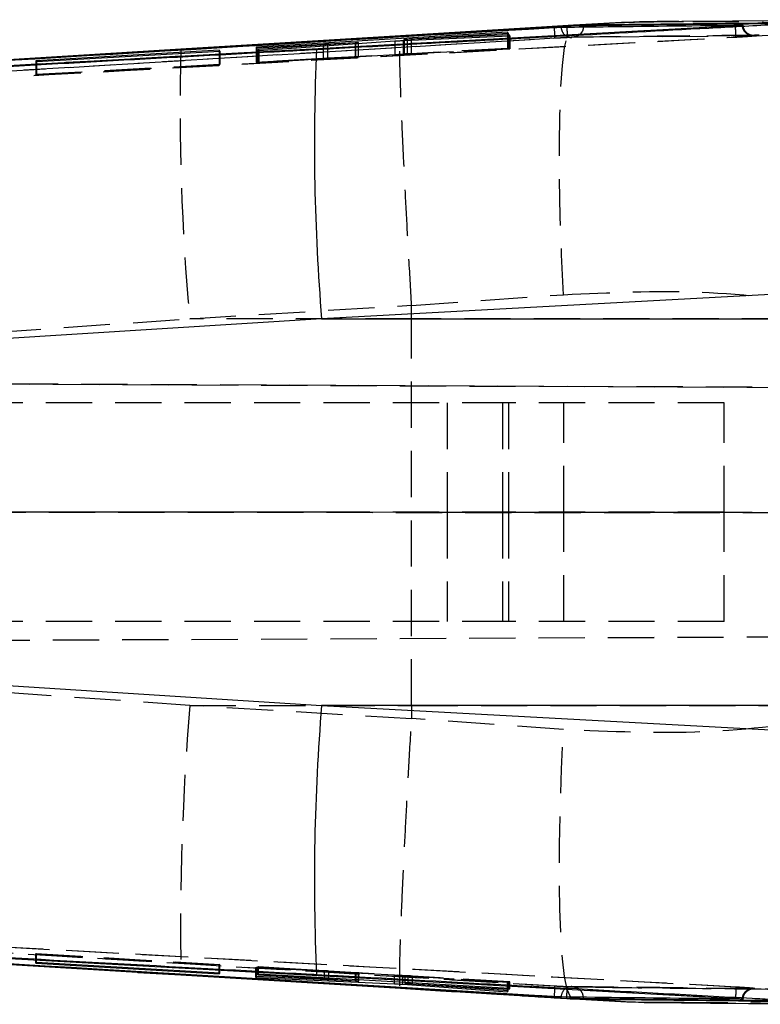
# Model space of a CAD drawing. Extents: x 41 to 411, y 12 to 288.
# Tile 4 of 24: x 185 to 205, y 128 to 155. Entities that reach past the tile are written whole.
import ezdxf

# ---------------------------------------------------------------- set-up
doc = ezdxf.new("R2010")
doc.units = 0
doc.linetypes.add('HIDDEN', pattern=[1.905, 1.27, -0.635])
doc.layers.get('0').update_dxf_attribs({"linetype": 'CONTINUOUS'})

msp = doc.modelspace()

# ---------------------------------------------------------------- linework, layer by layer
at = {"color": 7, "linetype": 'CONTINUOUS'}
for p, q in [((209.067349, 154.902847), (202.908192, 154.853645)), ((204.37808, 154.736177), (164.186069, 152.52412)), ((199.743454, 154.726002), (175.863676, 153.282834)), ((199.743454, 154.732275), (193.08756, 154.329121)), ((199.943308, 154.74901), (195.18349, 154.456606)), ((199.924838, 154.748977), (198.507991, 154.660836)), ((199.743454, 154.732275), (199.743454, 154.726002)), ((199.744289, 154.72591), (199.743454, 154.726002)), ((199.744289, 154.72591), (199.745943, 154.698882)), ((199.925159, 154.750131), (199.943308, 154.74901)), ((200.113889, 154.750956), (199.943308, 154.74901)), ((200.205733, 154.734449), (200.20118, 154.704292)), ((200.205733, 154.753405), (200.205733, 154.734464)), ((200.205733, 154.734464), (200.205733, 154.734449)), ((204.37808, 154.736177), (204.37808, 154.729936)), ((204.566528, 154.752836), (204.584268, 154.752482)), ((195.180234, 154.459731), (189.154778, 154.092772)), ((198.118378, 154.557157), (191.217866, 154.150069)), ((195.18349, 154.456606), (193.08756, 154.329121)), ((196.64665, 154.54649), (195.180346, 154.457042)), ((195.256752, 154.331799), (198.185873, 154.458997)), ((195.276831, 154.361257), (195.276831, 154.332672)), ((198.166747, 154.486067), (195.365053, 154.363015)), ((195.477453, 154.376849), (198.135067, 154.532181)), ((198.135067, 154.532181), (198.118378, 154.557157)), ((198.118378, 154.557157), (198.118378, 154.531205)), ((198.185873, 154.458997), (198.166747, 154.486067)), ((198.166747, 154.486067), (198.166747, 154.458167)), ((189.157505, 154.090913), (175.863676, 153.282834)), ((190.207814, 154.06262), (185.173091, 153.769528)), ((189.154883, 154.091553), (187.669803, 154.00122)), ((189.154875, 154.09138), (189.157505, 154.090913)), ((193.08756, 154.329121), (189.157505, 154.090913)), ((190.223817, 154.043433), (190.207814, 154.06262)), ((190.207814, 154.06262), (190.207814, 154.04251)), ((191.217866, 154.150069), (191.234578, 154.128967)), ((191.234578, 154.128967), (193.057586, 154.235458)), ((193.939035, 154.269387), (191.271153, 154.08416)), ((191.271153, 154.08416), (191.291016, 154.060606)), ((191.291016, 154.060606), (195.026924, 154.318623)), ((193.177421, 154.241731), (193.943393, 154.275969)), ((194.020276, 154.276174), (194.020276, 154.2491)), ((194.028114, 154.249642), (194.028114, 154.277572)), ((185.189102, 153.753025), (190.223817, 154.043433)), ((185.173091, 153.769528), (185.189102, 153.753025)), ((206.327063, 147.415486), (193.015364, 146.694073)), ((193.015364, 146.694073), (159.538903, 144.575364)), ((193.015364, 146.694073), (208.510321, 146.694073)), ((159.538903, 138.197213), (193.015364, 136.078504)), ((208.510321, 136.078504), (193.015364, 136.078504)), ((193.015364, 136.078504), (206.327063, 135.357092)), ((164.186069, 130.248458), (204.37808, 128.036401)), ((175.863676, 129.489744), (199.743454, 128.046575)), ((185.189304, 129.019528), (185.172868, 129.003048)), ((185.172868, 129.003048), (190.207605, 128.709986)), ((190.224048, 128.729147), (185.189304, 129.019528)), ((187.972848, 128.752131), (189.154935, 128.680401)), ((189.154853, 128.681078), (195.180264, 128.313359)), ((189.157505, 128.681664), (189.154875, 128.681197)), ((189.157505, 128.681664), (193.08756, 128.443457)), ((190.207605, 128.709986), (190.207605, 128.730096)), ((190.207605, 128.709986), (190.224048, 128.729147)), ((191.285041, 128.703875), (191.267897, 128.683953)), ((191.267897, 128.683953), (193.090913, 128.579447)), ((198.18559, 128.311822), (191.285041, 128.703875)), ((191.230354, 128.639013), (191.209999, 128.613825)), ((191.209999, 128.613825), (195.014667, 128.437616)), ((193.946746, 128.513202), (191.230354, 128.639013)), ((193.08756, 128.443457), (195.18349, 128.315972)), ((193.08756, 128.443457), (199.743454, 128.040302)), ((193.209675, 128.571935), (193.960373, 128.51866)), ((193.960373, 128.51866), (193.960373, 128.551877)), ((194.039297, 128.510654), (194.031027, 128.510388)), ((194.040504, 128.511147), (194.040504, 128.547324)), ((195.014667, 128.437616), (195.014667, 128.491977)), ((195.244376, 128.424189), (195.244376, 128.478926)), ((195.244376, 128.424189), (198.116188, 128.213638)), ((195.304547, 128.475507), (195.304547, 128.448479)), ((195.311588, 128.449192), (195.311588, 128.475108)), ((198.135857, 128.242223), (195.388187, 128.440667)), ((195.510787, 128.44068), (198.168424, 128.288222)), ((195.180085, 128.315258), (196.143892, 128.256971)), ((195.18349, 128.315972), (199.943308, 128.023567)), ((198.116188, 128.213638), (198.116188, 128.243643)), ((198.116188, 128.213638), (198.135857, 128.242223)), ((198.168424, 128.288222), (198.168424, 128.312797)), ((198.168424, 128.288222), (198.18559, 128.311822)), ((199.743454, 128.046575), (199.744289, 128.046668)), ((199.743454, 128.046575), (199.743454, 128.040302)), ((199.744289, 128.046668), (199.74595, 128.073794)), ((199.943308, 128.023567), (199.92504, 128.022456)), ((199.943308, 128.023567), (200.113889, 128.021622)), ((200.205733, 128.038128), (200.201136, 128.068585)), ((200.205733, 128.038128), (200.205733, 128.038113)), ((200.205733, 128.038113), (200.205733, 128.019172)), ((204.37808, 128.042642), (204.37808, 128.036401))]:
    msp.add_line(p, q, dxfattribs=at)
at = {"color": 7, "linetype": 'HIDDEN'}
for p, q in [((197.663595, 154.608527), (196.64665, 154.54649)), ((200.497423, 154.770921), (199.925837, 154.740455)), ((202.950176, 154.844285), (202.135277, 154.835684)), ((204.37808, 154.729936), (204.377633, 154.729785)), ((199.422297, 154.392089), (164.046527, 152.261005)), ((168.958855, 152.560215), (199.764427, 154.422109)), ((205.429946, 154.47389), (184.282046, 153.320343)), ((195.256752, 154.331799), (195.256752, 153.950209)), ((195.276831, 154.332672), (195.276831, 153.958341)), ((195.282486, 154.362441), (195.282486, 153.958746)), ((195.365053, 154.336502), (195.365053, 153.962271)), ((195.477453, 154.376849), (195.477453, 153.970214)), ((198.118378, 154.531205), (198.118378, 154.121528)), ((198.135067, 154.532181), (198.135067, 154.116637)), ((198.166747, 154.458167), (198.166747, 154.107356)), ((198.185873, 154.458997), (198.185873, 154.101751)), ((202.371408, 154.441361), (199.884561, 154.413183)), ((202.36199, 154.438802), (204.8443, 154.464922)), ((204.858009, 154.467415), (202.371408, 154.441361)), ((191.217866, 154.150069), (191.217866, 153.741344)), ((191.217866, 153.741344), (198.118378, 154.121528)), ((191.234578, 154.128967), (191.234578, 153.736453)), ((191.271153, 154.08416), (191.271153, 153.725747)), ((191.291016, 154.060606), (191.291016, 153.719938)), ((193.057586, 154.235458), (193.057586, 153.836891)), ((193.177421, 154.241731), (193.177421, 153.84331)), ((193.939035, 154.243489), (193.939035, 153.881058)), ((193.943393, 154.275969), (193.943393, 153.88289)), ((194.020276, 154.2491), (194.020276, 153.886055)), ((194.028114, 153.88666), (194.028114, 154.249642)), ((195.026924, 154.318623), (195.026924, 153.937567)), ((198.185873, 154.101751), (195.256752, 153.950209)), ((195.365053, 153.962271), (198.166747, 154.107356)), ((198.135067, 154.116637), (195.477453, 153.970214)), ((198.118378, 154.121528), (198.135067, 154.116637)), ((198.166747, 154.107356), (198.185873, 154.101751)), ((190.207814, 154.04251), (190.207814, 153.678137)), ((190.223817, 154.043433), (190.223817, 153.67345)), ((193.057586, 153.836891), (191.234578, 153.736453)), ((191.271153, 153.725747), (193.939035, 153.881058)), ((195.026924, 153.937567), (191.291016, 153.719938)), ((193.943393, 153.88289), (193.177421, 153.84331)), ((194.020276, 153.886055), (194.026355, 153.88666)), ((185.173091, 153.769528), (185.173091, 153.400749)), ((185.173091, 153.400749), (190.207814, 153.678137)), ((185.189102, 153.753025), (185.189102, 153.396062)), ((190.223817, 153.67345), (185.189102, 153.396062)), ((190.207814, 153.678137), (190.223817, 153.67345)), ((191.234578, 153.736453), (191.217866, 153.741344)), ((191.291016, 153.719938), (191.271153, 153.725747)), ((185.189102, 153.396062), (185.173091, 153.400749)), ((195.487481, 147.056463), (199.656416, 147.35373)), ((189.395194, 146.694073), (195.487235, 147.064979)), ((195.486766, 146.694073), (195.487481, 147.056463)), ((195.487235, 147.064979), (195.487481, 147.056463)), ((159.333841, 144.590101), (189.395194, 146.694073)), ((195.486766, 146.694073), (189.395194, 146.694073)), ((207.729933, 146.694073), (195.486766, 146.694073)), ((229.5991, 144.70398), (155.161802, 145.028787)), ((155.161866, 145.029647), (220.88654, 144.742823)), ((198.146035, 144.386289), (155.123477, 144.386289)), ((196.463194, 144.386289), (196.463194, 141.386289)), ((197.980349, 144.386289), (197.980349, 141.386289)), ((198.146035, 144.386289), (198.146035, 141.386289)), ((204.063196, 144.386289), (198.146035, 144.386289)), ((199.663196, 141.386289), (199.663196, 144.386289)), ((204.063196, 141.386289), (204.063196, 144.386289)), ((229.5991, 141.37429), (154.852234, 141.385679)), ((198.146035, 141.386289), (155.049552, 141.386289)), ((155.049552, 141.385679), (220.88654, 141.375646)), ((196.463194, 141.386289), (196.463194, 138.386289)), ((197.980349, 141.386289), (197.980349, 138.386289)), ((204.063196, 141.386289), (198.146035, 141.386289)), ((198.146035, 141.386289), (198.146035, 138.386289)), ((199.663196, 138.386289), (199.663196, 141.386289)), ((204.063196, 138.386289), (204.063196, 141.386289)), ((198.146035, 138.386289), (155.120578, 138.386289)), ((204.063196, 138.386289), (198.146035, 138.386289)), ((189.395194, 136.078504), (159.333841, 138.182477)), ((155.158263, 137.74376), (229.669538, 138.068891)), ((155.158323, 137.74293), (221.421164, 138.032101)), ((195.487235, 135.707598), (189.395194, 136.078504)), ((189.395194, 136.078504), (195.486766, 136.078504)), ((195.486766, 136.078504), (207.729933, 136.078504)), ((195.486766, 136.078504), (195.487481, 135.716114)), ((195.487481, 135.716114), (195.487235, 135.707598)), ((199.656416, 135.418847), (195.487481, 135.716114)), ((164.046527, 130.511572), (199.422297, 128.380488)), ((199.764427, 128.350468), (168.958855, 130.212362)), ((184.282046, 129.452235), (205.429946, 128.298687)), ((185.172868, 129.261484), (185.189304, 129.266483)), ((190.207605, 128.958095), (185.172868, 129.261484)), ((185.172868, 129.003048), (185.172868, 129.261484)), ((185.189304, 129.266483), (190.224048, 128.963094)), ((185.189304, 129.019528), (185.189304, 129.266483)), ((190.224048, 128.963094), (190.207605, 128.958095)), ((190.207605, 128.730096), (190.207605, 128.958095)), ((190.224048, 128.729147), (190.224048, 128.963094)), ((191.209999, 128.887004), (191.230354, 128.893201)), ((195.014667, 128.670426), (191.209999, 128.887004)), ((191.209999, 128.613825), (191.209999, 128.887004)), ((191.230354, 128.893201), (193.946746, 128.738464)), ((191.230354, 128.639013), (191.230354, 128.893201)), ((191.267897, 128.904618), (191.285041, 128.909835)), ((193.090913, 128.794765), (191.267897, 128.904618)), ((191.267897, 128.683953), (191.267897, 128.904618)), ((191.285041, 128.909835), (198.18559, 128.494014)), ((191.285041, 128.703875), (191.285041, 128.909835)), ((193.090913, 128.601275), (193.090913, 128.794765)), ((193.960373, 128.739355), (193.209675, 128.78741)), ((193.209675, 128.594527), (193.209675, 128.78741)), ((193.946746, 128.513202), (193.946746, 128.738464)), ((193.960373, 128.551877), (193.960373, 128.739355)), ((194.031027, 128.510388), (194.031027, 128.733946)), ((194.040504, 128.547324), (194.040504, 128.733758)), ((195.014667, 128.491977), (195.014667, 128.670426)), ((198.116188, 128.472928), (195.244376, 128.656562)), ((195.244376, 128.478926), (195.244376, 128.656562)), ((195.304547, 128.660204), (195.304547, 128.475507)), ((195.311588, 128.660167), (195.306484, 128.660204)), ((195.311588, 128.475108), (195.311588, 128.660167)), ((195.388187, 128.65445), (198.135857, 128.478904)), ((195.388187, 128.440667), (195.388187, 128.65445)), ((198.168424, 128.488799), (195.510787, 128.648946)), ((195.510787, 128.46379), (195.510787, 128.648946)), ((198.135857, 128.478904), (198.116188, 128.472928)), ((198.116188, 128.243643), (198.116188, 128.472928)), ((198.135857, 128.242223), (198.135857, 128.478904)), ((198.18559, 128.494014), (198.168424, 128.488799)), ((198.168424, 128.312797), (198.168424, 128.488799)), ((198.18559, 128.311822), (198.18559, 128.494014)), ((196.699437, 128.22311), (198.521216, 128.110929)), ((204.844248, 128.306099), (199.870263, 128.360722)), ((199.925874, 128.032977), (200.669606, 127.994581)), ((202.157315, 127.935207), (202.964944, 127.929581)), ((204.377633, 128.042792), (204.37808, 128.042642))]:
    msp.add_line(p, q, dxfattribs=at)
at = {"color": 8, "linetype": 'CONTINUOUS'}
for p, q in [((195.365053, 154.363015), (195.365053, 154.336502)), ((193.939035, 154.269387), (193.939035, 154.243489)), ((193.090913, 128.579447), (193.090913, 128.601275)), ((193.209675, 128.571935), (193.209675, 128.594527)), ((195.510787, 128.44068), (195.510787, 128.46379))]:
    msp.add_line(p, q, dxfattribs=at)
at = {"color": 7, "linetype": 'HIDDEN', "flags": 128}
for points in [[(199.656416, 147.35373), (199.604218, 148.445573), (199.567427, 149.503949), (199.546736, 150.509173), (199.542527, 151.442553), (199.55488, 152.286727), (199.583557, 153.025999), (199.628037, 153.646617), (199.687478, 154.13704), (199.760784, 154.488149), (199.846592, 154.693411), (199.925159, 154.750131)], [(199.92504, 128.022456), (199.846592, 128.079166), (199.760784, 128.284429), (199.687478, 128.635537), (199.628037, 129.125961), (199.583557, 129.746578), (199.55488, 130.48585), (199.542527, 131.330024), (199.546736, 132.263404), (199.567427, 133.268629), (199.604218, 134.327004), (199.656416, 135.418847)]]:
    msp.add_lwpolyline(points, dxfattribs=at)
at = {"color": 7, "linetype": 'CONTINUOUS', "flags": 128}
msp.add_lwpolyline([(175.863676, 129.489744), (179.513544, 129.267498), (189.157505, 128.681664)], dxfattribs=at)
at = {"color": 7, "linetype": 'HIDDEN'}
for centre, radius, start, end in [((192.542372, 154.196482), 6.882705, 1.6285718, 4.0999908), ((199.879473, 154.699889), 0.286751, 180.5711126, 271.0166197), ((251.176312, 152.403732), 62.044394, 178.44132491, 185.28013592), ((264.686079, 129.92995), 75.541526, 175.33135803, 180.94718114), ((192.240994, 128.591354), 7.184398, 355.95047, 358.318095), ((199.879609, 128.072544), 0.286896, 88.9574281, 179.4000105)]:
    msp.add_arc(centre, radius, start, end, dxfattribs=at)
at = {"color": 7, "linetype": 'CONTINUOUS'}
for centre, start, end in [((251.643604, 151.501031), 177.48038888, 184.68722444), ((251.643604, 131.271546), 175.31277556, 182.51961112)]:
    msp.add_arc(centre, 58.824973, start, end, dxfattribs=at)
at = {"color": 7, "linetype": 'HIDDEN'}
for centre, major_axis, ratio, start_param, end_param in [((193.060429, 153.836089), (0.202444, 0.01114), 0.004724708, 0.954363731, 1.584576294), ((193.823032, 153.87548), (0.205824, 0.011326), 0.004724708, 5.310861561, 5.993119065), ((195.140992, 153.943027), (0.206754, 0.011378), 0.004724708, 0.976297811, 2.15493213), ((193.088165, 128.793898), (0.202444, -0.012185), 0.00507802, 0.927314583, 1.557527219), ((193.835482, 128.746044), (0.205824, -0.012389), 0.00507802, 5.283806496, 5.966070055), ((195.12393, 128.662955), (0.206754, -0.012445), 0.00507802, 0.949248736, 2.127883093)]:
    msp.add_ellipse(centre, major_axis=major_axis, ratio=ratio, start_param=start_param, end_param=end_param, dxfattribs=at)
at = {"color": 7, "linetype": 'CONTINUOUS'}
for points, knots in [([(164.031648, 152.562946), (164.163414, 152.570864), (165.105679, 152.627486), (169.28994, 152.878925), (180.950123, 153.579574), (191.799787, 154.231472), (199.407463, 154.688577)], [0, 0, 0, 0, 0.01117423, 0.07990746, 0.35484039, 1, 1, 1, 1]), ([(192.875501, 154.087056), (193.032555, 154.095656), (194.000156, 154.148643), (197.589436, 154.344977), (201.609438, 154.564119), (204.818918, 154.738427), (205.406663, 154.770348)], [0, 0, 0, 0, 0.037599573, 0.231650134, 0.859293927, 1, 1, 1, 1]), ([(199.407463, 154.688577), (199.429688, 154.689863), (199.475357, 154.692508), (199.536583, 154.695391), (199.574399, 154.696727), (199.5889, 154.696966), (199.592736, 154.697029)], [0, 0, 0, 0, 0.2894558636, 0.5947781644, 0.8928017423, 1, 1, 1, 1]), ([(199.592736, 154.69703), (199.670495, 154.697971), (200.099448, 154.703163), (201.75736, 154.722824), (203.337551, 154.739706), (204.566528, 154.752836)], [0, 0, 0, 0, 0.046903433, 0.258739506, 1, 1, 1, 1]), ([(200.113889, 154.750956), (200.075583, 154.749427), (199.993819, 154.746163), (199.859696, 154.739157), (199.773027, 154.734026), (199.743454, 154.732275)], [0, 0, 0, 0, 0.367377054, 0.784143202, 1, 1, 1, 1]), ([(199.745026, 154.725954), (199.745006, 154.725953), (199.74476, 154.725938), (199.744515, 154.725923), (199.744289, 154.72591)], [0, 0, 0, 0, 0.080817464, 1, 1, 1, 1]), ([(200.205733, 154.734464), (200.188463, 154.734332), (200.142922, 154.733984), (200.028823, 154.732089), (199.88413, 154.729461), (199.785759, 154.726591), (199.745046, 154.725955), (199.745026, 154.725954)], [0, 0, 0, 0, 0.183770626, 0.484598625, 0.785776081, 0.999895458, 1, 1, 1, 1]), ([(202.908148, 154.84852), (202.789073, 154.850078), (201.806203, 154.862934), (200.814695, 154.802299), (199.943308, 154.74901)], [0, 0, 0, 0, 0.12115048, 1, 1, 1, 1]), ([(200.205733, 154.753405), (200.179196, 154.75287), (200.151908, 154.752319), (200.114908, 154.750992), (200.113889, 154.750956)], [0, 0, 0, 0, 0.972481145, 1, 1, 1, 1]), ([(205.875766, 154.81192), (204.930736, 154.80282), (203.040677, 154.78462), (201.150714, 154.76381), (200.205733, 154.753405)], [0, 0, 0, 0, 0.500000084, 1, 1, 1, 1]), ([(202.135277, 154.835684), (201.959589, 154.835042), (201.414477, 154.833052), (200.867865, 154.796019), (200.497423, 154.770921)], [0, 0, 0, 0, 0.322295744, 1, 1, 1, 1]), ([(204.449479, 154.740365), (204.448088, 154.740278), (204.425282, 154.738852), (204.400939, 154.737472), (204.37808, 154.736177)], [0, 0, 0, 0, 0.061008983, 1, 1, 1, 1]), ([(204.449479, 154.740365), (204.448296, 154.74018), (204.425508, 154.736627), (204.401162, 154.733192), (204.37808, 154.729935)], [0, 0, 0, 0, 0.051924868, 1, 1, 1, 1]), ([(204.582874, 154.751878), (204.582947, 154.751535), (204.583123, 154.750699), (204.555834, 154.747958), (204.5105, 154.744335), (204.469487, 154.741667), (204.449479, 154.740365)], [0, 0, 0, 0, 0.190761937, 0.464704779, 0.738860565, 1, 1, 1, 1]), ([(195.026924, 154.318623), (195.047624, 154.320021), (195.089026, 154.322817), (195.160281, 154.32699), (195.217432, 154.329999), (195.247037, 154.331354), (195.256752, 154.331799)], [0, 0, 0, 0, 0.28667816, 0.573364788, 0.859991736, 1, 1, 1, 1]), ([(195.180443, 154.456396), (195.180569, 154.457058), (195.181344, 154.461142), (195.182512, 154.458674), (195.18349, 154.456606)], [0, 0, 0, 0, 0.162131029, 1, 1, 1, 1]), ([(195.365053, 154.363015), (195.347471, 154.362286), (195.312307, 154.360827), (195.282224, 154.360319), (195.273751, 154.360987), (195.280147, 154.362052), (195.282486, 154.362441)], [0, 0, 0, 0, 0.2798591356, 0.5597106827, 0.8390093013, 1, 1, 1, 1]), ([(195.282486, 154.362441), (195.290006, 154.363306), (195.305046, 154.365034), (195.353338, 154.368838), (195.412653, 154.372945), (195.456482, 154.375585), (195.477453, 154.376849)], [0, 0, 0, 0, 0.255029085, 0.51003895, 0.765565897, 1, 1, 1, 1]), ([(184.258518, 153.613613), (184.458851, 153.624655), (185.469718, 153.680367), (188.052685, 153.822543), (190.724684, 153.969239), (192.586153, 154.071206), (192.875501, 154.087056)], [0, 0, 0, 0, 0.069746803, 0.351936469, 0.899264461, 1, 1, 1, 1]), ([(193.057586, 154.235458), (193.08057, 154.236763), (193.123489, 154.2392), (193.160316, 154.240928), (193.177421, 154.241731)], [0, 0, 0, 0, 0.535512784, 1, 1, 1, 1]), ([(194.020276, 154.276174), (194.011635, 154.275263), (193.994167, 154.273422), (193.957543, 154.270741), (193.939035, 154.269387)], [0, 0, 0, 0, 0.494618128, 1, 1, 1, 1]), ([(193.943393, 154.275969), (193.960923, 154.276685), (193.995985, 154.278116), (194.024618, 154.278524), (194.031204, 154.277743), (194.023224, 154.276597), (194.020276, 154.276174)], [0, 0, 0, 0, 0.279082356, 0.558194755, 0.836767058, 1, 1, 1, 1]), ([(199.407455, 128.084001), (199.27563, 128.091922), (198.333308, 128.148542), (194.148996, 128.399953), (182.488896, 129.100549), (171.639274, 129.752495), (164.031648, 130.209632)], [0, 0, 0, 0, 0.011179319, 0.07991253, 0.354845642, 1, 1, 1, 1]), ([(192.875501, 128.685521), (192.69025, 128.695668), (191.694452, 128.750213), (188.822105, 128.907707), (186.135045, 129.055648), (184.258518, 129.158964)], [0, 0, 0, 0, 0.064494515, 0.346683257, 1, 1, 1, 1]), ([(205.40635, 128.002246), (205.216037, 128.01258), (204.215153, 128.066924), (200.038159, 128.293941), (196.051554, 128.511888), (192.875501, 128.685521)], [0, 0, 0, 0, 0.0455619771, 0.2396175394, 1, 1, 1, 1]), ([(193.090913, 128.579447), (193.113869, 128.578094), (193.1567, 128.575571), (193.192884, 128.573088), (193.209675, 128.571935)], [0, 0, 0, 0, 0.535958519, 1, 1, 1, 1]), ([(194.031027, 128.510388), (194.021809, 128.510516), (194.003139, 128.510776), (193.965699, 128.512387), (193.946746, 128.513202)], [0, 0, 0, 0, 0.493768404, 1, 1, 1, 1]), ([(193.960373, 128.51866), (193.977301, 128.517385), (194.011157, 128.514836), (194.037642, 128.512202), (194.037844, 128.511451), (194.037926, 128.511147)], [0, 0, 0, 0, 0.373044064, 0.746121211, 1, 1, 1, 1]), ([(195.014667, 128.437616), (195.035644, 128.436604), (195.077596, 128.43458), (195.148846, 128.430504), (195.205603, 128.426917), (195.234753, 128.424866), (195.244376, 128.424189)], [0, 0, 0, 0, 0.2861734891, 0.5723153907, 0.8588016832, 1, 1, 1, 1]), ([(195.388187, 128.440667), (195.370993, 128.441944), (195.336602, 128.444498), (195.308264, 128.447343), (195.30155, 128.448858), (195.308918, 128.449103), (195.311588, 128.449192)], [0, 0, 0, 0, 0.28054115, 0.56111001, 0.840966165, 1, 1, 1, 1]), ([(195.311588, 128.449192), (195.319686, 128.449138), (195.335881, 128.449029), (195.385425, 128.447136), (195.445641, 128.444303), (195.48964, 128.441856), (195.510787, 128.44068)], [0, 0, 0, 0, 0.254575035, 0.509136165, 0.764083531, 1, 1, 1, 1]), ([(195.18349, 128.315972), (195.182511, 128.313904), (195.181342, 128.311435), (195.180568, 128.315522), (195.180443, 128.316187)], [0, 0, 0, 0, 0.837481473, 1, 1, 1, 1]), ([(198.521216, 128.110929), (198.754542, 128.096638), (199.223735, 128.067899), (199.690206, 128.038398), (199.924704, 128.023568)], [0, 0, 0, 0, 0.497291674, 1, 1, 1, 1]), ([(199.592729, 128.075548), (199.581223, 128.075801), (199.557524, 128.076323), (199.499927, 128.078859), (199.446853, 128.081669), (199.415773, 128.083508), (199.407455, 128.084001)], [0, 0, 0, 0, 0.288017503, 0.5932595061, 0.8911411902, 1, 1, 1, 1]), ([(204.566528, 128.019741), (204.488895, 128.020548), (204.060048, 128.025008), (202.402063, 128.042553), (200.821795, 128.061113), (199.592729, 128.075548)], [0, 0, 0, 0, 0.046824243, 0.258660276, 1, 1, 1, 1]), ([(199.743454, 128.040302), (199.79537, 128.037273), (199.899229, 128.031214), (200.026039, 128.025025), (200.08911, 128.022582), (200.113889, 128.021622)], [0, 0, 0, 0, 0.377647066, 0.755486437, 1, 1, 1, 1]), ([(199.744289, 128.046668), (199.744515, 128.046654), (199.74476, 128.04664), (199.745006, 128.046624), (199.745026, 128.046623)], [0, 0, 0, 0, 0.919182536, 1, 1, 1, 1]), ([(199.745026, 128.046623), (199.745046, 128.046623), (199.798153, 128.045793), (199.876688, 128.043446), (200.001663, 128.041016), (200.117796, 128.038887), (200.176797, 128.038368), (200.205733, 128.038113)], [0, 0, 0, 0, 0.00010457, 0.279510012, 0.408911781, 0.710116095, 1, 1, 1, 1]), ([(199.943308, 128.023567), (200.801591, 127.971234), (201.788262, 127.911072), (202.766545, 127.922925), (202.893843, 127.924467)], [0, 0, 0, 0, 0.869876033, 1, 1, 1, 1]), ([(200.113889, 128.021622), (200.114908, 128.021585), (200.151909, 128.020258), (200.179196, 128.019708), (200.205733, 128.019172)], [0, 0, 0, 0, 0.027518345, 1, 1, 1, 1]), ([(200.205733, 128.019172), (201.150714, 128.008767), (203.040678, 127.987958), (204.930737, 127.969757), (205.875766, 127.960657)], [0, 0, 0, 0, 0.4999998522, 1, 1, 1, 1]), ([(200.669606, 127.994581), (201.035677, 127.969672), (201.532232, 127.935885), (202.027239, 127.935348), (202.157315, 127.935207)], [0, 0, 0, 0, 0.737223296, 1, 1, 1, 1]), ([(202.89391, 127.916169), (202.926315, 127.915882), (204.814425, 127.899143), (206.722715, 127.88689), (208.598253, 127.874848)], [0, 0, 0, 0, 0.017162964, 1, 1, 1, 1]), ([(204.37808, 128.042642), (204.389751, 128.041023), (204.414083, 128.037648), (204.437365, 128.034073), (204.449479, 128.032213)], [0, 0, 0, 0, 0.479668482, 1, 1, 1, 1]), ([(204.37808, 128.036401), (204.401102, 128.035098), (204.425447, 128.03372), (204.448241, 128.03229), (204.449479, 128.032213)], [0, 0, 0, 0, 0.94570026, 1, 1, 1, 1]), ([(204.449479, 128.032213), (204.470424, 128.030846), (204.512315, 128.028114), (204.558367, 128.024417), (204.584577, 128.021585), (204.589005, 128.019848), (204.57386, 128.019776), (204.566528, 128.019741)], [0, 0, 0, 0, 0.202553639, 0.405121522, 0.607678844, 0.810066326, 1, 1, 1, 1])]:
    msp.add_open_spline(points, degree=3, knots=knots, dxfattribs=at)
at = {"color": 7, "linetype": 'HIDDEN'}
for points, knots in [([(204.377633, 154.729785), (197.673491, 154.363612), (184.276048, 153.631858), (170.879115, 152.892252), (164.186069, 152.522748)], [0, 0, 0, 0, 0.500404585, 1, 1, 1, 1]), ([(198.507991, 154.660836), (198.287427, 154.64701), (198.006421, 154.629395), (197.72428, 154.612221), (197.663595, 154.608527)], [0, 0, 0, 0, 0.784912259, 1, 1, 1, 1]), ([(199.745943, 154.698882), (199.747466, 154.673954), (199.751072, 154.614943), (199.756344, 154.532515), (199.761013, 154.463207), (199.763238, 154.433891), (199.764145, 154.423916), (199.764322, 154.422784), (199.764427, 154.422109)], [0, 0, 0, 0, 0.169230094, 0.400626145, 0.632024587, 0.863423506, 0.918709, 1, 1, 1, 1]), ([(200.20118, 154.704292), (200.198867, 154.680371), (200.193254, 154.622317), (200.149519, 154.540699), (200.080635, 154.471256), (200.018575, 154.443186), (199.97451, 154.433172), (199.960221, 154.431661), (199.950059, 154.430587)], [0, 0, 0, 0, 0.1681112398, 0.4079988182, 0.647890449, 0.8877855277, 0.920198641, 1, 1, 1, 1]), ([(210.167323, 154.38473), (209.337933, 154.488602), (207.679145, 154.696347), (205.252813, 154.847234), (203.654281, 154.848111), (202.908148, 154.84852)], [0, 0, 0, 0, 0.347783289, 0.695570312, 1, 1, 1, 1]), ([(204.387669, 154.425849), (204.388271, 154.431168), (204.389474, 154.441808), (204.387827, 154.512423), (204.383891, 154.611987), (204.379719, 154.690519), (204.377633, 154.729785)], [0, 0, 0, 0, 0.249999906, 0.5000007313, 0.7500008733, 1, 1, 1, 1]), ([(204.858009, 154.467415), (204.847431, 154.467123), (204.821699, 154.466414), (204.765477, 154.475505), (204.692859, 154.508173), (204.622862, 154.577537), (204.578277, 154.663172), (204.570179, 154.724976), (204.566528, 154.752836)], [0, 0, 0, 0, 0.073713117, 0.179307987, 0.394108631, 0.608912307, 0.823705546, 1, 1, 1, 1]), ([(204.843123, 154.466983), (204.853178, 154.466929), (204.867016, 154.466853), (204.864269, 154.466832), (204.854992, 154.467473), (204.836146, 154.469778), (204.793735, 154.478741), (204.722921, 154.508459), (204.647957, 154.574932), (204.596345, 154.663427), (204.591651, 154.725723), (204.58961, 154.752817)], [0, 0, 0, 0, 0.1558211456, 0.2144467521, 0.2576975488, 0.2990046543, 0.3603719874, 0.4963960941, 0.6851731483, 0.8630773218, 1, 1, 1, 1]), ([(164.194994, 152.218691), (170.888202, 152.588208), (184.285508, 153.327845), (197.683319, 154.059649), (204.387669, 154.425849)], [0, 0, 0, 0, 0.499593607, 1, 1, 1, 1]), ([(195.487235, 147.064979), (195.460883, 147.516855), (195.408178, 148.420606), (195.337832, 149.713199), (195.276765, 150.910009), (195.226821, 151.979421), (195.189714, 152.887147), (195.166403, 153.608733), (195.156786, 154.136845), (195.162658, 154.303077), (195.165594, 154.386193)], [0, 0, 0, 0, 0.124997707, 0.249995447, 0.374993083, 0.49999071, 0.624990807, 0.749990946, 0.874995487, 1, 1, 1, 1]), ([(199.884561, 154.413183), (199.872331, 154.412973), (199.833038, 154.412298), (199.732568, 154.408604), (199.582583, 154.401414), (199.473899, 154.395091), (199.422297, 154.392089)], [0, 0, 0, 0, 0.134635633, 0.432563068, 0.730586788, 1, 1, 1, 1]), ([(199.764427, 154.422109), (199.780776, 154.423067), (199.820312, 154.425383), (199.878756, 154.428288), (199.92484, 154.430104), (199.943275, 154.430456), (199.95023, 154.430589)], [0, 0, 0, 0, 0.2129608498, 0.5149952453, 0.817009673, 1, 1, 1, 1]), ([(199.950223, 154.430589), (200.885303, 154.441139), (202.774299, 154.462451), (204.663442, 154.481095), (205.617432, 154.49051)], [0, 0, 0, 0, 0.495014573, 1, 1, 1, 1]), ([(204.387669, 154.425849), (204.388516, 154.425895), (204.446323, 154.429051), (204.562299, 154.43582), (204.710786, 154.445696), (204.807598, 154.453232), (204.876461, 154.459636), (204.91377, 154.464763), (204.903889, 154.467474), (204.870294, 154.467431), (204.858009, 154.467415)], [0, 0, 0, 0, 0.002468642, 0.168515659, 0.334550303, 0.484596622, 0.572486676, 0.738423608, 0.904350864, 1, 1, 1, 1]), ([(194.027711, 153.886795), (194.023936, 153.886697), (194.016383, 153.8865), (193.982489, 153.884886), (193.954007, 153.883432), (193.943393, 153.88289)], [0, 0, 0, 0, 0.385338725, 0.770957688, 1, 1, 1, 1]), ([(195.27923, 153.958341), (195.27854, 153.958271), (195.275525, 153.957966), (195.293588, 153.958717), (195.325945, 153.960261), (195.35451, 153.961729), (195.365053, 153.962271)], [0, 0, 0, 0, 0.1030107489, 0.4498017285, 0.7969138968, 1, 1, 1, 1]), ([(195.477453, 153.970214), (195.454494, 153.968938), (195.408575, 153.966387), (195.348339, 153.9629), (195.303064, 153.96017), (195.289105, 153.959204), (195.282486, 153.958746)], [0, 0, 0, 0, 0.256513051, 0.513032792, 0.769080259, 1, 1, 1, 1]), ([(199.656416, 147.35373), (200.917441, 147.412351), (203.465147, 147.530787), (205.939087, 147.210632), (207.188514, 147.048943)], [0, 0, 0, 0, 0.494964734, 1, 1, 1, 1]), ([(195.486766, 136.078504), (195.484157, 137.841), (195.47892, 141.379485), (195.484144, 144.918047), (195.486766, 146.694073)], [0, 0, 0, 0, 0.498093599, 1, 1, 1, 1]), ([(195.165594, 128.386384), (195.162652, 128.467594), (195.156684, 128.632368), (195.166293, 129.158571), (195.189477, 129.880148), (195.22645, 130.78432), (195.276414, 131.856116), (195.337239, 133.047881), (195.407772, 134.345117), (195.460496, 135.249131), (195.487235, 135.707598)], [0, 0, 0, 0, 0.123217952, 0.250009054, 0.37322273, 0.500009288, 0.623220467, 0.750004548, 0.873215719, 1, 1, 1, 1]), ([(207.188514, 135.723635), (205.96464, 135.564435), (203.491348, 135.242714), (200.943498, 135.359733), (199.656416, 135.418847)], [0, 0, 0, 0, 0.4948359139, 1, 1, 1, 1]), ([(204.387669, 128.346729), (197.683319, 128.712928), (184.285508, 129.444732), (170.888202, 130.184369), (164.194994, 130.553887)], [0, 0, 0, 0, 0.500406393, 1, 1, 1, 1]), ([(164.186069, 130.249829), (170.879115, 129.880326), (184.276048, 129.140719), (197.673491, 128.408965), (204.377633, 128.042792)], [0, 0, 0, 0, 0.499595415, 1, 1, 1, 1]), ([(194.039439, 128.733758), (194.039787, 128.733749), (194.043589, 128.73365), (194.028344, 128.734817), (193.998941, 128.73686), (193.970853, 128.738677), (193.960373, 128.739355)], [0, 0, 0, 0, 0.037391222, 0.408065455, 0.779125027, 1, 1, 1, 1]), ([(195.305084, 128.660214), (195.308994, 128.659864), (195.316819, 128.659164), (195.350191, 128.656897), (195.377935, 128.65511), (195.388187, 128.65445)], [0, 0, 0, 0, 0.386375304, 0.773239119, 1, 1, 1, 1]), ([(195.510787, 128.648946), (195.487768, 128.650321), (195.441728, 128.653072), (195.380512, 128.656579), (195.333851, 128.659137), (195.318749, 128.659836), (195.311588, 128.660167)], [0, 0, 0, 0, 0.256537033, 0.513106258, 0.769115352, 1, 1, 1, 1]), ([(202.893843, 127.924467), (203.618866, 127.92423), (205.209351, 127.923712), (207.641085, 128.072123), (209.325247, 128.282606), (210.167323, 128.387847)], [0, 0, 0, 0, 0.2952128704, 0.647608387, 1, 1, 1, 1]), ([(196.143892, 128.256971), (196.249007, 128.250648), (196.434396, 128.239495), (196.619351, 128.228061), (196.699437, 128.22311)], [0, 0, 0, 0, 0.566995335, 1, 1, 1, 1]), ([(199.422297, 128.380488), (199.448051, 128.378964), (199.53064, 128.374077), (199.665368, 128.367042), (199.802259, 128.361137), (199.858201, 128.359955), (199.884829, 128.359392)], [0, 0, 0, 0, 0.134828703, 0.432364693, 0.729804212, 1, 1, 1, 1]), ([(199.74595, 128.073794), (199.747471, 128.098688), (199.751073, 128.157665), (199.756345, 128.240062), (199.761013, 128.30937), (199.763238, 128.338686), (199.764145, 128.348661), (199.764322, 128.349794), (199.764427, 128.350468)], [0, 0, 0, 0, 0.169041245, 0.400489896, 0.631940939, 0.863392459, 0.918690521, 1, 1, 1, 1]), ([(199.95023, 128.341988), (199.938543, 128.342245), (199.914656, 128.342771), (199.86776, 128.344843), (199.817299, 128.347391), (199.785866, 128.34922), (199.764427, 128.350468)], [0, 0, 0, 0, 0.289556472, 0.591834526, 0.721608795, 1, 1, 1, 1]), ([(199.884829, 128.359392), (200.713678, 128.349823), (202.371343, 128.330687), (204.029132, 128.313671), (204.858009, 128.305163)], [0, 0, 0, 0, 0.50001021, 1, 1, 1, 1]), ([(200.201136, 128.068585), (200.198829, 128.092403), (200.193218, 128.150354), (200.149515, 128.231877), (200.080636, 128.301322), (200.018575, 128.329391), (199.97451, 128.339405), (199.960221, 128.340916), (199.950059, 128.34199)], [0, 0, 0, 0, 0.1675172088, 0.4075760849, 0.6476390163, 0.8877053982, 0.9201416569, 1, 1, 1, 1]), ([(205.617432, 128.282068), (204.663442, 128.291483), (202.774299, 128.310127), (200.885303, 128.331438), (199.950223, 128.341988)], [0, 0, 0, 0, 0.504985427, 1, 1, 1, 1]), ([(204.387669, 128.346729), (204.388271, 128.341409), (204.389474, 128.330769), (204.387827, 128.260155), (204.383891, 128.16059), (204.379719, 128.082058), (204.377633, 128.042792)], [0, 0, 0, 0, 0.249999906, 0.5000007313, 0.7500008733, 1, 1, 1, 1]), ([(204.858009, 128.305163), (204.862718, 128.305132), (204.890598, 128.30495), (204.915814, 128.306291), (204.893561, 128.311132), (204.834888, 128.316951), (204.753004, 128.323671), (204.643168, 128.331551), (204.504205, 128.340235), (204.417408, 128.345071), (204.387669, 128.346729)], [0, 0, 0, 0, 0.033715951, 0.199622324, 0.365596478, 0.515630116, 0.581401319, 0.747443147, 0.913466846, 1, 1, 1, 1]), ([(204.566528, 128.019741), (204.570179, 128.047601), (204.578277, 128.109405), (204.622862, 128.195041), (204.692859, 128.264404), (204.765477, 128.297072), (204.821699, 128.306164), (204.847431, 128.305454), (204.858009, 128.305163)], [0, 0, 0, 0, 0.176294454, 0.391087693, 0.605891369, 0.820692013, 0.926286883, 1, 1, 1, 1]), ([(204.586913, 128.031283), (204.594019, 128.067676), (204.606814, 128.1332), (204.660526, 128.208643), (204.717435, 128.257184), (204.771762, 128.285475), (204.816004, 128.299076), (204.844329, 128.303919), (204.857787, 128.305313), (204.864576, 128.305747), (204.865707, 128.305744), (204.858925, 128.305586), (204.845397, 128.305665), (204.838981, 128.305702)], [0, 0, 0, 0, 0.186768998, 0.336267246, 0.461243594, 0.565965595, 0.648242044, 0.701246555, 0.736781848, 0.774322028, 0.828041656, 0.918448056, 1, 1, 1, 1])]:
    msp.add_open_spline(points, degree=3, knots=knots, dxfattribs=at)
at = {"color": 8, "linetype": 'CONTINUOUS'}
for points, knots in [([(205.767308, 154.793386), (204.849056, 154.784307), (202.995153, 154.765977), (201.141339, 154.745024), (200.205733, 154.734449)], [0, 0, 0, 0, 0.495307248, 1, 1, 1, 1]), ([(200.205733, 128.038128), (201.141339, 128.027553), (202.995209, 128.006599), (204.849166, 127.988269), (205.767472, 127.97919)], [0, 0, 0, 0, 0.504677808, 1, 1, 1, 1])]:
    msp.add_open_spline(points, degree=3, knots=knots, dxfattribs=at)

doc.saveas('drawing.dxf')
